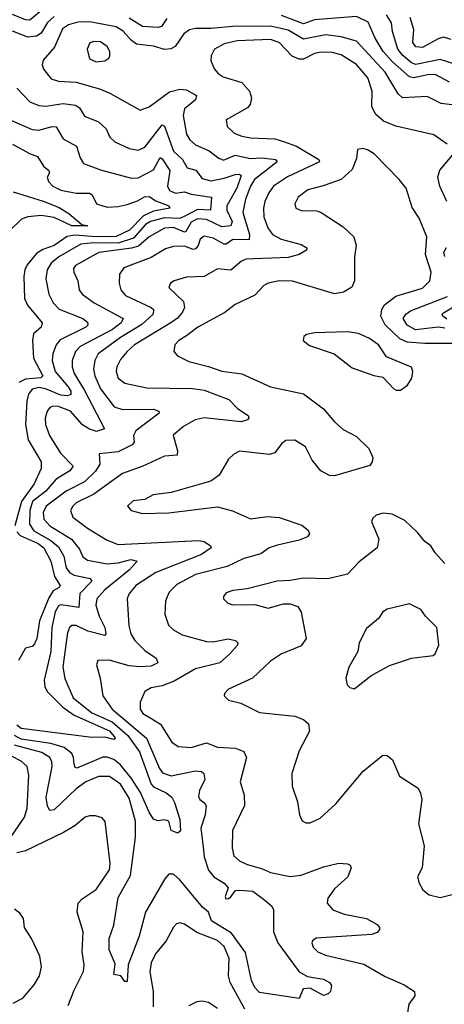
# Model space of a CAD drawing. Extents: x 1443846 to 1577407, y 839182 to 927291.
# Tile 220 of 256: x 1475978 to 1477903, y 906537 to 910999. Entities that reach past the tile are written whole.
import ezdxf

# ---------------------------------------------------------------- set-up
doc = ezdxf.new("R2010")
doc.units = 0

msp = doc.modelspace()

# ---------------------------------------------------------------- linework, layer by layer
at = {"layer": '0CON20XD'}
for points in [[(1476095, 911055.2), (1476025, 910996.4), (1476005, 910998.4), (1475945, 911022.8)], [(1476135, 911012.7), (1476105, 910985.7), (1476075, 910938.6), (1476055, 910924.4), (1476015, 910919.2), (1475945, 910947.2)], [(1477926.3, 910716.3), (1477865, 910749), (1477835, 910750.4), (1477765, 910735.2), (1477745, 910740), (1477667.9, 910807.9), (1477626.9, 910855), (1477590.6, 910915), (1477558.1, 910988.1), (1477505, 911013.3), (1477315, 910998.1), (1477265, 910979.7), (1477165, 911018.3)], [(1477993.8, 910783.8), (1477885, 910818.8), (1477775, 910795.8), (1477755, 910803.4), (1477715, 910836), (1477692.2, 910865), (1477668.4, 910945), (1477663.9, 910985), (1477640.9, 911020.9)], [(1477975, 910608.8), (1477889.7, 910619.7), (1477825, 910650.6), (1477714.4, 910645), (1477693.5, 910663.5), (1477635, 910761.2), (1477505, 910902.3), (1477435, 910920.8), (1477365, 910929.8), (1477265, 910910.8), (1477195, 910951.5), (1477115, 910969.7), (1476945, 910967.9), (1476845, 910958.8), (1476775, 910958.6), (1476747.5, 910952.5), (1476722.3, 910935), (1476682.6, 910877.4), (1476663.3, 910866.7), (1476635, 910863.1), (1476585, 910879.3), (1476508.6, 910888.6), (1476485.1, 910905.1), (1476447.6, 910947.6), (1476415, 910966.2), (1476295, 910989.5), (1476241.8, 910988.2), (1476199.1, 910975), (1476172.7, 910957.3), (1476135.6, 910874.4), (1476084.4, 910815), (1476080, 910795), (1476085.6, 910775), (1476120.5, 910730.5), (1476155, 910720.4), (1476235, 910715.9), (1476344.1, 910684.1), (1476386.5, 910666.5), (1476525, 910589.4), (1476565, 910604.5), (1476657.7, 910672.3), (1476704, 910684), (1476735, 910680.3), (1476780.5, 910655), (1476775.5, 910635), (1476726.2, 910595), (1476719.2, 910565), (1476735, 910480), (1476749.6, 910455), (1476775, 910431.1), (1476837.5, 910405), (1476881.2, 910371.2), (1476902.9, 910362.9), (1476955, 910384.3), (1477025, 910369.3), (1477075, 910373.4), (1477127.2, 910367.2), (1477138, 910365), (1477145.6, 910355), (1477042.4, 910275), (1477024.2, 910245), (1477001.5, 910185), (1476989.6, 910125), (1477020.6, 910025), (1477019.3, 910000.7), (1476945, 910002.2), (1476915, 909981.8), (1476905, 909981.3), (1476855, 910009.5), (1476815, 910017.2), (1476796.2, 910005), (1476787.2, 909975), (1476775, 909960), (1476765, 909958), (1476725, 909972), (1476675, 909970.3), (1476639.9, 909960.1), (1476575, 909921.6), (1476450, 909875), (1476431.1, 909845), (1476428.8, 909805), (1476437.3, 909775), (1476458.7, 909748.7), (1476573.9, 909693.9), (1476585.4, 909685), (1476584.2, 909665), (1476532.6, 909617.4), (1476435, 909558.6), (1476334.8, 909485.2), (1476318.6, 909455), (1476312.4, 909415), (1476318.9, 909385), (1476345, 909326.2), (1476406.5, 909245), (1476445, 909233), (1476585, 909234.5), (1476608.8, 909225), (1476610, 909215), (1476504.7, 909135), (1476493.7, 909115), (1476496.9, 909085), (1476487.7, 909072.3), (1476425, 909040.4), (1476338.8, 909031.2), (1476341.1, 908985), (1476322.5, 908952.5), (1476271.6, 908905), (1476188.3, 908861.7), (1476099, 908795), (1476084.5, 908765), (1476088.5, 908735), (1476114.7, 908705), (1476212.5, 908645), (1476249.5, 908599.5), (1476265, 908564.4), (1476285, 908549.1), (1476375, 908533.5), (1476425, 908538), (1476482.4, 908552.4), (1476510.6, 908545), (1476476.8, 908505), (1476364.7, 908415), (1476327.6, 908375), (1476323.8, 908345), (1476338.1, 908295), (1476363.9, 908245), (1476369.6, 908215), (1476365, 908208.5), (1476287.5, 908227.5), (1476235, 908253.1), (1476215, 908252.7), (1476203.8, 908245), (1476195, 908220), (1476174.4, 908065.6), (1476183.4, 908013.4), (1476220.8, 907925), (1476305, 907858.3), (1476397, 907817), (1476468.7, 907755), (1476521.2, 907681.2), (1476573.9, 907533.9), (1476585, 907521.9), (1476642.2, 907495), (1476667.8, 907475), (1476680.9, 907450.9), (1476704.6, 907374.6), (1476707.5, 907322.5), (1476695, 907312), (1476665.8, 907325), (1476655, 907366.7), (1476635, 907373.3), (1476605, 907368.8), (1476585, 907376), (1476565, 907407.5), (1476525.9, 907495.9), (1476485, 907560.7), (1476435, 907621.6), (1476405, 907646.9), (1476375, 907657.4), (1476355, 907657.3), (1476237.3, 907607.3), (1476229.7, 907609.7), (1476224.7, 907624.7), (1476223, 907655), (1476215, 907673.8), (1476180.3, 907700.3), (1476119.4, 907719.4), (1475985, 907738.8), (1475954.3, 907754.3)], [(1476644.7, 911005), (1476621.9, 910968.1), (1476606.1, 910963.9), (1476535, 910968.8), (1476474.7, 911005.3)], [(1477935, 910909.7), (1477899.4, 910919.4), (1477875, 910912.7), (1477805, 910873), (1477775, 910875.4), (1477760.3, 910895), (1477765.2, 910955.2), (1477748.3, 911008.3)], [(1477915.8, 910435), (1477856.4, 910476.4), (1477683.8, 910516.2), (1477628.3, 910538.3), (1477591.5, 910571.5), (1477574.6, 910605), (1477575.7, 910675.7), (1477556.1, 910735), (1477505, 910796.1), (1477435, 910839), (1477395, 910850.4), (1477345, 910852.2), (1477314.3, 910845.7), (1477265, 910820), (1477245, 910820.3), (1477214, 910834), (1477155, 910895.3), (1477115, 910909.6), (1476965, 910902.4), (1476905, 910888.8), (1476861.4, 910865), (1476845.7, 910835), (1476845, 910812.5), (1476860.8, 910775), (1476877.5, 910755), (1476900.5, 910740.5), (1476985, 910714.3), (1477020.8, 910675), (1477030, 910645), (1477022.5, 910615), (1477010.5, 910599.5), (1476914.4, 910545.6), (1476919.2, 910515), (1476950, 910485), (1476985, 910470.6), (1477025, 910463.5), (1477135, 910459.4), (1477175, 910446.8), (1477233.8, 910425), (1477334.4, 910365), (1477338.2, 910355), (1477192.5, 910287.5), (1477129.6, 910245), (1477107.6, 910215), (1477090.3, 910175), (1477083.7, 910145), (1477085.3, 910105), (1477102.7, 910055), (1477124.8, 910024.8), (1477164.2, 910005), (1477255, 909980.8), (1477280, 909965), (1477278.8, 909955), (1477245.8, 909934.2), (1477195, 909921.3), (1477005, 909913.5), (1476984.4, 909905), (1476935, 909863.6), (1476875, 909870), (1476815, 909835.6), (1476735, 909831.8), (1476678.8, 909815), (1476662.5, 909805), (1476654.2, 909785), (1476721.1, 909721.1), (1476725.3, 909695), (1476716.1, 909673.9), (1476693.2, 909646.8), (1476663.2, 909625), (1476498.5, 909525), (1476465, 909495.3), (1476435, 909458.5), (1476419.3, 909425), (1476415.4, 909404.6), (1476424.6, 909375), (1476455, 909351.8), (1476555, 909330.3), (1476761.9, 909328.1), (1476815, 909319.3), (1476927, 909277), (1476966.5, 909236.5), (1477014.2, 909205), (1477017.5, 909195), (1477010.8, 909185), (1476982.8, 909177.2), (1476815.2, 909194.8), (1476774.4, 909185), (1476721.1, 909155), (1476674.5, 909115.5), (1476693.1, 909045), (1476692, 909025), (1476635, 909020.7), (1476537.1, 908975), (1476445, 908942.1), (1476315, 908848.9), (1476235, 908808.9), (1476218.9, 908795), (1476209.2, 908775), (1476219.6, 908745), (1476285, 908695.3), (1476375, 908640), (1476425, 908621.2), (1476788.5, 908638.5), (1476814.4, 908634.4), (1476843.3, 908615), (1476846.2, 908605), (1476803.1, 908575), (1476595, 908494.3), (1476505, 908434), (1476473.2, 908395), (1476465.4, 908375), (1476472.4, 908252.4)], [(1476325, 910807.5), (1476365, 910811.8), (1476382.9, 910825), (1476386.5, 910835), (1476386.4, 910855), (1476375, 910878.1), (1476345, 910897.9), (1476315, 910899.5), (1476296.6, 910893.4), (1476284.4, 910865), (1476295, 910822), (1476325, 910807.5)], [(1475965, 910688.9), (1476025, 910627.1), (1476065, 910610.7), (1476096.5, 910606.5), (1476175, 910618.5), (1476232.1, 910612.1), (1476249.9, 910599.9), (1476272.2, 910562.2), (1476335, 910535.9), (1476370, 910505), (1476386.4, 910466.4), (1476410, 910445), (1476475, 910415.3), (1476515, 910406.9), (1476545, 910421.5), (1476625, 910521.9), (1476635, 910517.1), (1476675, 910403.7), (1476715.7, 910365.7), (1476737.8, 910327.8), (1476776.4, 910316.4), (1476805, 910279.7), (1476845, 910268.1), (1476905, 910280.2), (1476955, 910298), (1476975, 910298.8), (1476982.3, 910292.3), (1476962.7, 910235), (1476917.1, 910155), (1476917.7, 910135), (1476941.4, 910085), (1476936.1, 910065), (1476895, 910060.1), (1476825, 910093.1), (1476785, 910096.8), (1476755, 910080.7), (1476731.7, 910038.3), (1476725, 910036.2), (1476675, 910057.4), (1476635, 910053.9), (1476565, 910015.2), (1476517.5, 909972.5), (1476485, 909964.1), (1476336.6, 909943.5), (1476231.9, 909885), (1476222.1, 909872.1), (1476223.6, 909855), (1476242.5, 909815), (1476248.5, 909775), (1476260.9, 909755), (1476316.3, 909716.3), (1476447.1, 909645), (1476438.8, 909625), (1476398.6, 909595), (1476251.8, 909518.2), (1476231.2, 909495), (1476216.1, 909455), (1476215.7, 909425), (1476224.8, 909395), (1476270.9, 909320.9), (1476362.5, 909145), (1476326.9, 909133.1), (1476295, 909142.8), (1476262.5, 909162.5), (1476208, 909225), (1476154.2, 909245.8), (1476132.2, 909247.8), (1476115, 909241.5), (1476102.3, 909225), (1476093.4, 909193.4), (1476095.3, 909165), (1476114, 909115), (1476163.6, 909035), (1476220.4, 908975), (1476206.1, 908955), (1476143.7, 908916.3), (1476097.1, 908862.9), (1476037.1, 908815), (1476024.8, 908774.8), (1476022.3, 908712.3), (1476042.6, 908682.6), (1476119.4, 908639.4), (1476155, 908610.2), (1476177.8, 908567.8), (1476189.5, 908515), (1476205, 908492.8), (1476225, 908480.9), (1476297.1, 908467.1), (1476306, 908455), (1476251.3, 908398.7), (1476246, 908335), (1476165, 908347.2), (1476155, 908343.2), (1476139.6, 908315), (1476123.8, 908245), (1476119.4, 908135), (1476089.2, 908005), (1476092.5, 907975), (1476105, 907953.5), (1476173.8, 907883.8), (1476225, 907847.2), (1476385, 907775.8), (1476410.9, 907745), (1476405, 907736.9), (1476365, 907747.8), (1476305, 907745.2), (1475985, 907786.6), (1475965, 907802)], [(1475941.9, 910541.9), (1476035, 910501.9), (1476065, 910498.6), (1476125, 910514.7), (1476144, 910514), (1476175, 910458.5), (1476235.6, 910425), (1476252.9, 910372.9), (1476267.9, 910347.9), (1476345, 910317.8), (1476485, 910281.1), (1476515, 910281.8), (1476585, 910317.8), (1476615, 910374.5), (1476625, 910368.9), (1476659.4, 910315), (1476648.4, 910245), (1476656.9, 910225), (1476685, 910212.2), (1476725, 910218.6), (1476755, 910208.7), (1476847.3, 910195), (1476844.1, 910135.9), (1476785, 910138.5), (1476730.1, 910109.9), (1476705, 910097.7), (1476635, 910101.6), (1476570.7, 910085), (1476549.3, 910070.7), (1476495, 910009.5), (1476425, 909986), (1476312.8, 909987.2), (1476255, 909981.7), (1476155.1, 909924.9), (1476121.2, 909895), (1476102.7, 909865), (1476097.4, 909825), (1476110.6, 909755), (1476130, 909715), (1476157.7, 909687.7), (1476264.5, 909645), (1476285, 909628.5), (1476287.7, 909615), (1476278.2, 909605), (1476162.1, 909547.9), (1476143.1, 909525), (1476128.1, 909485), (1476125.2, 909454.8), (1476138.8, 909405), (1476198.6, 909335), (1476210, 909315), (1476209.6, 909300.4), (1476195.8, 909294.2), (1476165, 909297.7), (1476095, 909326.4), (1476065, 909331.9), (1476035.1, 909324.9), (1476017.7, 909302.3), (1476010.4, 909269.6), (1476005.2, 909165), (1476016.9, 909095), (1476075.3, 908995), (1476075.4, 908965.4), (1476044, 908895), (1475986.2, 908815), (1475956.4, 908705)], [(1475945, 910434.2), (1476022.2, 910392.2), (1476059, 910379), (1476086.4, 910335), (1476110.9, 910315), (1476113.1, 910305), (1476103.6, 910285), (1476108.2, 910265), (1476129.1, 910245), (1476165, 910226.2), (1476235, 910212.5), (1476295, 910213.5), (1476306.9, 910205), (1476326.5, 910165), (1476375, 910150), (1476425, 910152.4), (1476465, 910161.7), (1476512.5, 910177.5), (1476544.4, 910195.6), (1476565, 910197.8), (1476595, 910178), (1476654, 910155), (1476659.2, 910145), (1476585, 910131), (1476539.3, 910110.7), (1476476.2, 910045), (1476415, 910016.4), (1476325, 910014.2), (1476228.3, 910021.7), (1476194.1, 910015.9), (1476135, 909976), (1476083.1, 909956.9), (1476055, 909939.4), (1476012.7, 909887.3), (1476001.9, 909865), (1475997.6, 909835), (1476000, 909735), (1476013.3, 909705), (1476080.9, 909625), (1476075.6, 909605), (1476040.7, 909575), (1476035.7, 909544.3), (1476041, 909465), (1476082.5, 909385), (1476074.1, 909375.9), (1476005, 909370.1), (1475974.7, 909355.3)], [(1478100.8, 909530.8), (1477815, 909530.8), (1477735, 909537.5), (1477702.4, 909552.4), (1477635, 909615.8), (1477616, 909655), (1477620.2, 909685), (1477632.9, 909707.1), (1477683.7, 909746.3), (1477805, 909782), (1477837.7, 909815), (1477843.8, 909855), (1477818.6, 909935), (1477823.8, 910015), (1477789.7, 910099.7), (1477758.2, 910148.2), (1477730, 910235), (1477698, 910275), (1477585, 910391.2), (1477555, 910409.2), (1477534.1, 910415.9), (1477510, 910410), (1477505, 910370), (1477485, 910320), (1477436.2, 910275), (1477354.7, 910245.3), (1477285, 910228.2), (1477241.5, 910195), (1477225.6, 910165), (1477230.8, 910145), (1477254, 910134), (1477325, 910132.5), (1477344.6, 910124.6), (1477445, 910060), (1477493.1, 910015), (1477504.5, 909975), (1477495.5, 909924.5), (1477496.5, 909815), (1477483.6, 909786.4), (1477446.4, 909763.6), (1477405, 909756.5), (1477215, 909813.8), (1477155, 909816.1), (1477105, 909805.5), (1477085.4, 909794.6), (1477045, 909750.5), (1476955, 909707.9), (1476908.1, 909671.9), (1476785.2, 909604.8), (1476735, 909566.4), (1476700.5, 909545), (1476682.2, 909525), (1476677.1, 909495), (1476693.8, 909475), (1476745, 909450), (1476835, 909427.8), (1476895, 909406), (1476985, 909393.8), (1477115, 909335.6), (1477265, 909302.9), (1477355.3, 909235.3), (1477405, 909177.1), (1477445, 909141.9), (1477505, 909110), (1477560.8, 909055), (1477579.2, 909015), (1477576, 908995), (1477565, 908978.8), (1477405, 908931.5), (1477383.3, 908933.3), (1477343.1, 908955), (1477305, 909002.5), (1477273.7, 909063.7), (1477225, 909093.1), (1477185, 909092.5), (1477165, 909076.2), (1477135, 909036), (1477110.9, 909029.1), (1476975, 909044), (1476949.5, 909030.5), (1476925, 909006.7), (1476882.9, 908935), (1476845, 908907.1), (1476665, 908855.5), (1476584, 908846), (1476545, 908824.3), (1476492.1, 908817.9), (1476467.5, 908795), (1476484.3, 908774.3), (1476535, 908760.6), (1476655, 908763.3), (1476875, 908791.2), (1476943.8, 908773.8), (1477025, 908736.9), (1477102.4, 908747.6), (1477155, 908743.6), (1477257.7, 908707.7), (1477285.8, 908685), (1477291.7, 908668.3), (1477283.3, 908655), (1477245, 908640), (1477147.1, 908617.1), (1477110, 908605), (1477072.1, 908577.9), (1476995, 908557.1), (1476919.3, 908520.7), (1476775, 908485.2), (1476690.1, 908439.9), (1476656.7, 908405), (1476640, 908365), (1476635.7, 908305), (1476653.1, 908255), (1476675, 908234.4), (1476715, 908211.5), (1476825, 908180.7), (1476855, 908179.6), (1476923.7, 908193.7), (1476956.2, 908186.2), (1476968, 908175), (1476965.8, 908165), (1476931.5, 908125), (1476885, 908083.6), (1476775, 908056.7), (1476679.4, 908000.6), (1476625, 907980.5), (1476575, 907970.8), (1476545.7, 907955), (1476525, 907906.7), (1476524.6, 907875), (1476536.7, 907855), (1476573, 907833), (1476616.4, 907806.4), (1476667.8, 907725), (1476696.2, 907705), (1476755, 907701.2), (1476825, 907721.9), (1476875, 907702.2), (1476957.2, 907697.2), (1476995, 907682), (1477007.3, 907655), (1476977.3, 907545), (1476996.2, 907485), (1476997.2, 907437.2), (1476942.5, 907325), (1476940.9, 907245), (1476949.8, 907209.8), (1476975, 907186.7), (1477010.1, 907170.1), (1477075, 907152.5), (1477115, 907134.7), (1477205, 907116.2), (1477255, 907122.7), (1477355, 907159.6), (1477425, 907176.9), (1477465, 907173.8), (1477477.1, 907167.1), (1477481.2, 907155), (1477466.7, 907115), (1477405, 907060), (1477375, 907018), (1477371.9, 906995), (1477398, 906965), (1477450, 906945), (1477551.2, 906925), (1477598.3, 906898.3), (1477609.2, 906885), (1477609.2, 906875), (1477598.6, 906861.4), (1477575, 906853.1), (1477322.9, 906837.1), (1477305.8, 906825), (1477302.5, 906815), (1477308.6, 906795), (1477330, 906775), (1477365, 906758.8), (1477538.5, 906718.5), (1477635, 906662.3), (1477720.8, 906625), (1477768, 906595), (1477769.2, 906575), (1477743.1, 906536.9), (1477729.9, 906460.1)], [(1477915.2, 910175.2), (1477883.2, 910245), (1477874, 910285), (1477883, 910317), (1477940, 910385)], [(1475949.5, 910219.5), (1476085, 910177), (1476157.4, 910147.4), (1476201.3, 910121.3), (1476260.5, 910070.5), (1476287.5, 910065), (1476215, 910064.5), (1476135, 910103), (1476075, 910111.6), (1476016, 910105), (1475986, 910095), (1475934.5, 910045.5)], [(1477905.6, 909925), (1477901.2, 909945), (1477913.1, 909966.9)], [(1477905, 909601.3), (1477875, 909606.2), (1477772.9, 909592.9), (1477735.2, 909615), (1477716.6, 909645), (1477728.5, 909665), (1477750.8, 909679.2), (1477918.4, 909745)], [(1477915, 909642.2), (1477896.5, 909655), (1477893.8, 909665), (1477899.6, 909670.4), (1477945, 909697.7)], [(1477705, 909320), (1477736.7, 909343.3), (1477755.6, 909374.4), (1477761.2, 909405), (1477754.1, 909424.1), (1477641.5, 909471.5), (1477605.5, 909525), (1477563.6, 909553.6), (1477515, 909576.2), (1477465, 909584.6), (1477315, 909579.2), (1477278.3, 909571.7), (1477266.4, 909563.6), (1477263.3, 909545), (1477291.7, 909521.7), (1477404.5, 909484.5), (1477485, 909421.9), (1477583.6, 909386.4), (1477625, 909379.2), (1477675, 909326.7), (1477685, 909320), (1477705, 909320)], [(1477905, 908533.8), (1477862.5, 908582.5), (1477842, 908615), (1477815, 908634), (1477782.5, 908675), (1477725, 908730), (1477667.4, 908757.4), (1477625, 908762.9), (1477595, 908753.8), (1477579.5, 908740.5), (1477573.8, 908725), (1477607.1, 908645), (1477599.4, 908605), (1477517.6, 908542.4), (1477464.6, 908485.4), (1477375, 908464.4), (1477265, 908467.3), (1477205, 908456.7), (1477145, 908454.3), (1477009.7, 908420.3), (1476945, 908412.2), (1476915, 908400.8), (1476902, 908385), (1476902, 908375), (1476921.2, 908355), (1476945, 908347.5), (1477045, 908348.6), (1477105, 908332.2), (1477175, 908351.9), (1477205, 908352.2), (1477239.6, 908339.6), (1477255, 908313.3), (1477277.1, 908195), (1477255, 908161.1), (1477208.3, 908141.7), (1477165.8, 908125), (1477115, 908092.5), (1477033.8, 908015), (1476925, 907964.2), (1476906.2, 907945), (1476906, 907935), (1476924.5, 907914.5), (1476981.5, 907901.5), (1477065, 907859.2), (1477225, 907842.7), (1477265, 907827.5), (1477287.4, 907807.4), (1477292.2, 907775), (1477244.6, 907685.4), (1477212.7, 907582.7), (1477214.2, 907525), (1477238, 907455), (1477246.2, 907395), (1477258.3, 907368.3), (1477275, 907358.8), (1477295, 907358.8), (1477340.3, 907379.7), (1477412, 907445), (1477535, 907594), (1477625, 907666), (1477645, 907664), (1477668, 907645), (1477700.7, 907570.7), (1477785, 907516), (1477796.1, 907493.9), (1477800.8, 907465), (1477786.7, 907355), (1477811.4, 907255), (1477802.5, 907155), (1477782, 907115), (1477788.8, 907085), (1477806.2, 907055), (1477835, 907032.5), (1477885, 907020.6), (1478085, 907070.6)], [(1475965, 908678.4), (1475980.8, 908660.8), (1476062.7, 908625), (1476087.8, 908605), (1476120, 908545), (1476136.6, 908475), (1476161.5, 908435), (1476158, 908425), (1476130, 908410), (1476110.7, 908379.3), (1476068.8, 908275), (1476055.3, 908195), (1476045, 908170), (1476035, 908158.8), (1476005, 908150), (1475972.9, 908095)], [(1477495, 907966.7), (1477505, 907973.3), (1477570, 908025), (1477655, 908072), (1477755, 908105.8), (1477853, 908117), (1477862.5, 908125), (1477878, 908165), (1477870, 908245), (1477817.5, 908295), (1477796.2, 908326.2), (1477745, 908351.1), (1477645, 908328.1), (1477625, 908315.7), (1477605, 908285.8), (1477550.9, 908239.1), (1477518, 908175), (1477512, 908135), (1477470, 908065), (1477456.7, 908015), (1477463.3, 907985), (1477475, 907972.5), (1477495, 907966.7)], [(1476472.4, 908252.4), (1476482.7, 908215), (1476500.4, 908185), (1476545, 908140.7), (1476597.5, 908105), (1476604.2, 908085), (1476575, 908068.5), (1476525, 908065.8), (1476475, 908070.7), (1476383.6, 908096.4), (1476333.3, 908095), (1476325.8, 908075), (1476343.8, 908015), (1476356, 907935), (1476397.1, 907875), (1476552.9, 907742.9), (1476612.4, 907605), (1476626.4, 907586.4), (1476665, 907572.5), (1476775, 907594.4), (1476802.1, 907592.1), (1476813.1, 907583.1), (1476817.6, 907555), (1476794.1, 907505), (1476789.2, 907479.2), (1476794.5, 907465), (1476818.1, 907448.1), (1476824.2, 907434.2), (1476819.5, 907395), (1476800.3, 907335), (1476809.4, 907249.4), (1476814.3, 907205), (1476834.3, 907144.3), (1476859.2, 907115), (1476904.6, 907085), (1476922.9, 907065), (1476909.6, 907025), (1476913.1, 907015), (1476925, 907015.5), (1476935, 907024.2), (1476956.8, 907053.2), (1476975.6, 907054.4), (1477035, 907049), (1477089.4, 907009.4), (1477120.8, 906980.8), (1477129.5, 906965), (1477128.7, 906865), (1477148.2, 906815), (1477244.6, 906684.6), (1477282.5, 906662.5), (1477355, 906651.2), (1477382.5, 906635), (1477391.7, 906621.7), (1477387.5, 906595), (1477376.1, 906583.9), (1477355, 906576.7), (1477295, 906610), (1477263.6, 906606.4), (1477245, 906563.3), (1477065, 906590.4), (1477045, 906613.3), (1477029.2, 906645), (1477002.1, 906772.1), (1476939.2, 906859.2), (1476847.7, 906915), (1476833.6, 906953.6), (1476807, 906977), (1476705, 907100.8), (1476675, 907126.5), (1476655, 907126.9), (1476636.4, 907105), (1476548.1, 906955), (1476519.7, 906845), (1476470.7, 906715), (1476465, 906640), (1476455, 906640), (1476436.2, 906665), (1476405, 906672), (1476410.8, 906720.8), (1476384.2, 906784.2), (1476384.7, 906835), (1476405.4, 906895), (1476425, 907020.8), (1476480.3, 907119.7), (1476503.6, 907293.6), (1476502.9, 907367.1), (1476475, 907471.2), (1476435, 907534.7), (1476385, 907569.5), (1476335, 907568.6), (1476278.2, 907545), (1476235, 907512.8), (1476135, 907417.7), (1476115, 907415.6), (1476104.4, 907434.4), (1476098.3, 907475), (1476126.2, 907615), (1476124.7, 907635), (1476114.7, 907655), (1476078.2, 907678.2), (1475955, 907711.8)], [(1475932.5, 907285), (1475999.5, 907385), (1476012.1, 907425), (1476019.6, 907575), (1476012.7, 907615), (1475985, 907638), (1475861.3, 907701.3)], [(1476198.5, 906531.5), (1476225, 906600.8), (1476267.7, 906685), (1476270.4, 906715), (1476261.2, 906775), (1476265.4, 906865.4), (1476239.5, 906955), (1476242.9, 906995), (1476262, 907015), (1476325, 907057.5), (1476385, 907146.2), (1476388.8, 907175), (1476365.5, 907365.5), (1476352.1, 907382.1), (1476321.3, 907391.3), (1476295, 907391.5), (1476275, 907384.4), (1476228, 907345), (1476177.5, 907315), (1476005, 907232.7), (1475965, 907222.5)], [(1475948.6, 906541.4), (1475992.5, 906565), (1476044.5, 906625.5), (1476068.6, 906665), (1476076.8, 906706.8), (1476070, 906755), (1476032.5, 906835), (1476000.8, 906885), (1475996.1, 906926.1), (1475979.3, 906949.3), (1475955, 906967.5)], [(1476999.6, 906515), (1476932.2, 906635), (1476925.3, 906665), (1476928.7, 906745), (1476905, 906799.2), (1476875, 906825.8), (1476782, 906862), (1476725, 906900), (1476705, 906905.7), (1476689.1, 906900.9), (1476675, 906886.2), (1476641.8, 906825), (1476594.6, 906765), (1476574, 906725), (1476568.2, 906685), (1476583.8, 906593.8), (1476584.1, 906525)], [(1476875, 906517.3), (1476835, 906544.4), (1476805, 906550.6), (1476782, 906548), (1476745, 906530)]]:
    msp.add_lwpolyline(points, dxfattribs=at)

doc.saveas('drawing.dxf')
